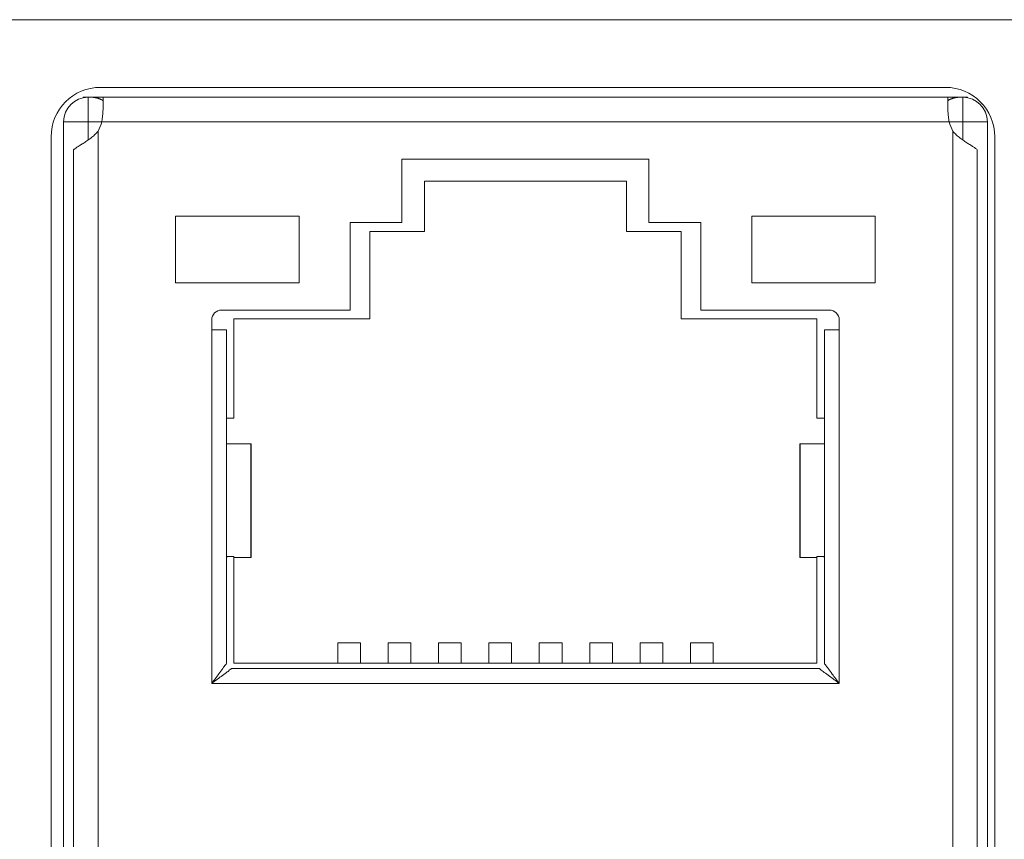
# Model space of a CAD drawing. Header units: millimetres. Extents: x 10000 to 10429, y -3552 to -3104.
# Tile 30 of 44: x 10233 to 10252, y -3504 to -3487. Entities that reach past the tile are written whole.
import ezdxf

# ---------------------------------------------------------------- set-up
doc = ezdxf.new("R2010")
doc.units = ezdxf.units.MM
doc.layers.add('1', color=7, linetype='Continuous', true_color=0xffffff)

msp = doc.modelspace()

# ---------------------------------------------------------------- linework, layer by layer
at = {"layer": '1', "color": 7, "linetype": 'Continuous', "lineweight": 18}
for p, q in [((10252.631, -3487.125), (10168.219, -3487.125)), ((10234.145, -3488.495), (10251.245, -3488.495)), ((10233.796, -3488.695), (10233.896, -3488.695)), ((10233.796, -3488.705), (10233.796, -3488.695)), ((10233.948, -3488.695), (10233.896, -3488.695)), ((10233.896, -3488.695), (10233.896, -3489.195)), ((10233.948, -3488.695), (10234.196, -3488.695)), ((10234.196, -3488.695), (10251.296, -3488.695)), ((10234.196, -3488.695), (10234.196, -3488.91)), ((10251.296, -3488.695), (10251.543, -3488.695)), ((10251.296, -3488.91), (10251.296, -3488.695)), ((10251.596, -3488.695), (10251.543, -3488.695)), ((10251.596, -3488.695), (10251.696, -3488.695)), ((10251.596, -3488.695), (10251.596, -3489.195)), ((10251.696, -3488.695), (10251.696, -3488.705)), ((10233.396, -3489.195), (10233.396, -3519.345)), ((10233.896, -3489.195), (10233.396, -3489.195)), ((10233.896, -3489.195), (10234.17, -3489.195)), ((10233.896, -3489.195), (10233.896, -3489.558)), ((10234.17, -3489.195), (10251.321, -3489.195)), ((10251.321, -3489.195), (10251.596, -3489.195)), ((10252.096, -3489.195), (10251.596, -3489.195)), ((10252.096, -3489.195), (10252.096, -3519.345)), ((10234.096, -3518.995), (10234.096, -3489.382)), ((10251.396, -3518.995), (10251.396, -3489.382)), ((10233.145, -3518.995), (10233.145, -3489.495)), ((10252.245, -3489.495), (10252.245, -3518.995)), ((10233.601, -3518.995), (10233.601, -3489.761)), ((10251.89, -3489.761), (10251.89, -3518.995)), ((10240.246, -3491.235), (10240.246, -3489.947)), ((10240.246, -3489.947), (10245.246, -3489.947)), ((10245.246, -3489.947), (10245.246, -3491.235)), ((10240.701, -3491.415), (10240.701, -3490.395)), ((10240.701, -3490.395), (10244.791, -3490.395)), ((10244.791, -3490.395), (10244.791, -3491.415)), ((10235.666, -3491.105), (10235.666, -3492.455)), ((10235.666, -3491.105), (10238.166, -3491.105)), ((10238.166, -3491.105), (10238.166, -3492.455)), ((10239.196, -3493.005), (10239.196, -3491.235)), ((10239.196, -3491.235), (10240.246, -3491.235)), ((10245.246, -3491.235), (10246.296, -3491.235)), ((10246.296, -3491.235), (10246.296, -3493.005)), ((10247.326, -3491.105), (10249.826, -3491.105)), ((10247.326, -3491.105), (10247.326, -3492.455)), ((10249.826, -3491.105), (10249.826, -3492.455)), ((10239.596, -3493.185), (10239.596, -3491.415)), ((10239.596, -3491.415), (10240.701, -3491.415)), ((10244.791, -3491.415), (10245.896, -3491.415)), ((10245.896, -3491.415), (10245.896, -3493.185)), ((10235.666, -3492.455), (10238.166, -3492.455)), ((10247.326, -3492.455), (10249.826, -3492.455)), ((10236.596, -3493.005), (10239.196, -3493.005)), ((10246.296, -3493.005), (10248.896, -3493.005)), ((10236.396, -3493.405), (10236.396, -3493.205)), ((10236.846, -3495.195), (10236.846, -3493.185)), ((10236.846, -3493.185), (10239.596, -3493.185)), ((10245.896, -3493.185), (10248.646, -3493.185)), ((10248.646, -3493.185), (10248.646, -3495.195)), ((10249.096, -3493.205), (10249.096, -3493.405)), ((10236.696, -3493.405), (10236.396, -3493.405)), ((10236.396, -3500.565), (10236.396, -3493.405)), ((10236.696, -3495.715), (10236.696, -3493.405)), ((10249.096, -3493.405), (10248.796, -3493.405)), ((10248.796, -3493.405), (10248.796, -3495.715)), ((10249.096, -3493.405), (10249.096, -3500.565)), ((10236.696, -3495.195), (10236.846, -3495.195)), ((10248.646, -3495.195), (10248.796, -3495.195)), ((10236.693, -3498.015), (10236.693, -3495.715)), ((10237.186, -3495.715), (10236.699, -3495.715)), ((10237.186, -3498.015), (10237.186, -3495.715)), ((10237.196, -3498.015), (10237.196, -3495.715)), ((10248.305, -3495.715), (10248.296, -3495.715)), ((10248.296, -3495.715), (10248.296, -3498.015)), ((10248.305, -3495.715), (10248.793, -3495.715)), ((10248.305, -3498.015), (10248.305, -3495.715)), ((10248.799, -3495.715), (10248.799, -3498.015)), ((10236.696, -3500.165), (10236.696, -3498.015)), ((10236.703, -3497.995), (10236.846, -3497.995)), ((10236.703, -3497.995), (10236.703, -3498.015)), ((10236.846, -3500.155), (10236.846, -3497.995)), ((10236.846, -3498.015), (10237.186, -3498.015)), ((10237.186, -3498.015), (10237.196, -3498.015)), ((10248.646, -3498.015), (10248.305, -3498.015)), ((10248.789, -3497.995), (10248.646, -3497.995)), ((10248.646, -3497.995), (10248.646, -3500.155)), ((10248.789, -3498.015), (10248.789, -3497.995)), ((10248.796, -3498.015), (10248.796, -3500.165)), ((10239.406, -3499.746), (10238.946, -3499.746)), ((10238.946, -3499.746), (10238.946, -3500.155)), ((10239.406, -3499.746), (10239.406, -3500.155)), ((10239.966, -3499.746), (10239.966, -3500.155)), ((10240.426, -3499.746), (10239.966, -3499.746)), ((10240.426, -3499.746), (10240.426, -3500.155)), ((10240.986, -3499.746), (10240.986, -3500.155)), ((10241.446, -3499.746), (10240.986, -3499.746)), ((10241.446, -3499.746), (10241.446, -3500.155)), ((10242.466, -3499.746), (10242.006, -3499.746)), ((10242.006, -3499.746), (10242.006, -3500.155)), ((10242.466, -3499.746), (10242.466, -3500.155)), ((10243.486, -3499.746), (10243.026, -3499.746)), ((10243.026, -3499.746), (10243.026, -3500.155)), ((10243.486, -3499.746), (10243.486, -3500.155)), ((10244.506, -3499.746), (10244.046, -3499.746)), ((10244.046, -3499.746), (10244.046, -3500.155)), ((10244.506, -3499.746), (10244.506, -3500.155)), ((10245.066, -3499.746), (10245.066, -3500.155)), ((10245.526, -3499.746), (10245.066, -3499.746)), ((10245.526, -3499.746), (10245.526, -3500.155)), ((10246.086, -3499.746), (10246.086, -3500.155)), ((10246.546, -3499.746), (10246.086, -3499.746)), ((10246.546, -3499.746), (10246.546, -3500.155)), ((10248.646, -3500.155), (10236.846, -3500.155)), ((10248.696, -3500.265), (10236.796, -3500.265)), ((10249.096, -3500.565), (10236.396, -3500.565))]:
    msp.add_line(p, q, dxfattribs=at)
for centre, radius, start, end in [((10234.145, -3489.495), 1, 90, 180), ((10251.245, -3489.495), 1, 0, 90), ((10233.896, -3489.195), 0.5, 90, 180), ((10251.596, -3489.195), 0.5, 0, 90), ((10233.396, -3488.995), 0.8, 331.045, 345.5225), ((10252.096, -3488.995), 0.8, 194.4775, 208.955), ((10236.596, -3493.205), 0.2, 90, 180), ((10248.896, -3493.205), 0.2, 0, 90)]:
    msp.add_arc(centre, radius, start, end, dxfattribs=at)
for points in [[(10234.196, -3488.761), (10234.12, -3488.717), (10234.035, -3488.695), (10233.948, -3488.695)], [(10251.543, -3488.695), (10251.456, -3488.695), (10251.372, -3488.717), (10251.296, -3488.761)]]:
    msp.add_rational_spline(points, [1, 0.977739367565, 0.977739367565, 1], degree=3, dxfattribs=at)
for points, knots in [([(10234.196, -3488.91), (10234.196, -3488.931), (10234.195, -3488.953), (10234.193, -3488.998), (10234.192, -3489.021), (10234.187, -3489.069), (10234.185, -3489.094), (10234.178, -3489.144), (10234.175, -3489.17), (10234.17, -3489.195)], [0, 0, 0, 0, 0.25, 0.25, 0.5, 0.5, 0.75, 0.75, 1, 1, 1, 1]), ([(10251.321, -3489.195), (10251.317, -3489.17), (10251.31, -3489.12), (10251.304, -3489.071), (10251.3, -3489.023), (10251.298, -3488.999), (10251.296, -3488.953), (10251.296, -3488.931), (10251.296, -3488.91)], [0, 0, 0, 0, 0.25, 0.5, 0.5, 0.75, 0.75, 1, 1, 1, 1]), ([(10234.096, -3489.382), (10234.074, -3489.409), (10234.05, -3489.433), (10234.013, -3489.468), (10234, -3489.48), (10233.975, -3489.502), (10233.961, -3489.512), (10233.922, -3489.543), (10233.896, -3489.562), (10233.857, -3489.589), (10233.844, -3489.597), (10233.819, -3489.614), (10233.807, -3489.622), (10233.77, -3489.645), (10233.747, -3489.659), (10233.715, -3489.679), (10233.705, -3489.685), (10233.686, -3489.697), (10233.677, -3489.703), (10233.651, -3489.719), (10233.637, -3489.729), (10233.62, -3489.742), (10233.615, -3489.746), (10233.607, -3489.754), (10233.604, -3489.757), (10233.601, -3489.761)], [0, 0, 0, 0, 0.125, 0.125, 0.1875, 0.1875, 0.25, 0.25, 0.375, 0.375, 0.4375, 0.4375, 0.5, 0.5, 0.625, 0.625, 0.6875, 0.6875, 0.75, 0.75, 0.875, 0.875, 0.9375, 0.9375, 1, 1, 1, 1]), ([(10251.89, -3489.761), (10251.885, -3489.754), (10251.877, -3489.746), (10251.86, -3489.733), (10251.854, -3489.729), (10251.84, -3489.719), (10251.832, -3489.714), (10251.807, -3489.698), (10251.787, -3489.686), (10251.756, -3489.666), (10251.745, -3489.659), (10251.721, -3489.645), (10251.71, -3489.638), (10251.673, -3489.615), (10251.648, -3489.598), (10251.609, -3489.571), (10251.596, -3489.562), (10251.569, -3489.543), (10251.556, -3489.533), (10251.517, -3489.502), (10251.491, -3489.48), (10251.454, -3489.445), (10251.442, -3489.433), (10251.418, -3489.408), (10251.407, -3489.395), (10251.396, -3489.382)], [0, 0, 0, 0, 0.125, 0.125, 0.1875, 0.1875, 0.25, 0.25, 0.375, 0.375, 0.4375, 0.4375, 0.5, 0.5, 0.625, 0.625, 0.6875, 0.6875, 0.75, 0.75, 0.875, 0.875, 0.9375, 0.9375, 1, 1, 1, 1]), ([(10236.396, -3500.565), (10236.445, -3500.499), (10236.525, -3500.394), (10236.616, -3500.262), (10236.681, -3500.181), (10236.691, -3500.17), (10236.696, -3500.165)], [0, 0, 0, 0, 0.385758, 0.617395, 0.822547, 1, 1, 1, 1]), ([(10248.796, -3500.165), (10248.798, -3500.167), (10248.802, -3500.172), (10248.831, -3500.209), (10248.883, -3500.274), (10248.97, -3500.397), (10249.048, -3500.501), (10249.096, -3500.565)], [0, 0, 0, 0, 0.114897, 0.241877, 0.388768, 0.626977, 1, 1, 1, 1]), ([(10236.796, -3500.265), (10236.794, -3500.267), (10236.789, -3500.271), (10236.752, -3500.3), (10236.686, -3500.352), (10236.564, -3500.439), (10236.459, -3500.517), (10236.396, -3500.565)], [0, 0, 0, 0, 0.115132, 0.242208, 0.389025, 0.627188, 1, 1, 1, 1]), ([(10249.096, -3500.565), (10249.03, -3500.515), (10248.924, -3500.435), (10248.791, -3500.344), (10248.711, -3500.279), (10248.701, -3500.269), (10248.696, -3500.265)], [0, 0, 0, 0, 0.388201, 0.619613, 0.824026, 1, 1, 1, 1])]:
    msp.add_open_spline(points, degree=3, knots=knots, dxfattribs=at)
for points, degree in [([(10251.596, -3489.561), (10251.596, -3489.439), (10251.596, -3489.317), (10251.596, -3489.195)], 3), ([(10236.698, -3495.715), (10236.693, -3495.715)], 1), ([(10237.196, -3495.715), (10237.196, -3495.715), (10237.193, -3495.715), (10237.186, -3495.715)], 3), ([(10248.796, -3495.715), (10248.796, -3495.715), (10248.797, -3495.715), (10248.799, -3495.715)], 3), ([(10236.696, -3498.015), (10236.696, -3498.015), (10236.695, -3498.015), (10236.693, -3498.015)], 3), ([(10236.698, -3498.015), (10236.703, -3498.015)], 1), ([(10248.296, -3498.015), (10248.296, -3498.015), (10248.299, -3498.015), (10248.305, -3498.015)], 3), ([(10248.789, -3498.015), (10248.793, -3498.015)], 1), ([(10248.799, -3498.015), (10248.797, -3498.015), (10248.796, -3498.015), (10248.796, -3498.015)], 3)]:
    msp.add_open_spline(points, degree=degree, dxfattribs=at)

doc.saveas('drawing.dxf')
